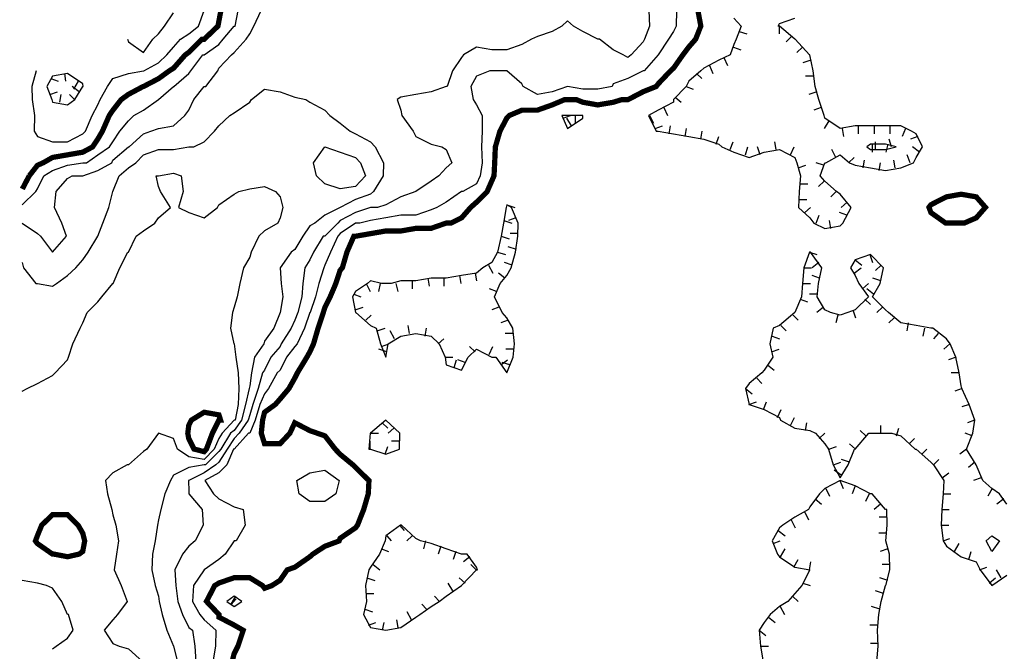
# Model space of a CAD drawing. Extents: x 628896 to 629898, y 4519176 to 4520140.
# Tile 2 of 24: x 628896 to 629084, y 4519316 to 4519436. Entities that reach past the tile are written whole.
import ezdxf

# ---------------------------------------------------------------- set-up
doc = ezdxf.new("R2010")
doc.units = 0

msp = doc.modelspace()

# ---------------------------------------------------------------- linework, layer by layer
at = {"layer": 'GSLAYER', "linetype": 'CONTINUOUS', "flags": 128}
for points in [[(628896.9375, 4519401), (628899.5, 4519403.5), (628899.8125, 4519404), (628901.0625, 4519406.5), (628902.6875, 4519407.5), (628905.5625, 4519408.5), (628908.4375, 4519409), (628909.1875, 4519409), (628911.3125, 4519410.5), (628913.5625, 4519412), (628914.1875, 4519413), (628915.5, 4519415), (628917.125, 4519417), (628918.1875, 4519418), (628920, 4519419), (628922.875, 4519421), (628922.875, 4519421), (628925.75, 4519423.5), (628925.8125, 4519423.5), (628928.625, 4519426), (628929, 4519426.5), (628931.3125, 4519429.5), (628931.5625, 4519429.5), (628934.375, 4519431.5), (628935.1875, 4519432.5), (628937.25, 4519435), (628937.4375, 4519435), (628938.0625, 4519438)], [(628896.9375, 4519397.5), (628899.8125, 4519395.5), (628900.375, 4519395), (628902.6875, 4519392), (628905.375, 4519395), (628904.4375, 4519397.5), (628903.0625, 4519400.5), (628903.375, 4519403.5), (628905.5625, 4519406), (628906.4375, 4519406.5), (628908.4375, 4519406.5), (628911.3125, 4519407.5), (628914, 4519409), (628914.1875, 4519409.5), (628917.125, 4519412), (628917.3125, 4519412), (628920, 4519414.5), (628921.375, 4519415), (628922.875, 4519415.5), (628925.75, 4519416), (628927.875, 4519418), (628928.625, 4519419), (628929.5625, 4519421), (628931.5625, 4519423.5), (628931.875, 4519423.5), (628934.1875, 4519426.5), (628934.375, 4519427), (628936.75, 4519429.5), (628937.25, 4519430), (628939.5625, 4519432.5), (628940.25, 4519433.5), (628941, 4519435), (628942.4375, 4519438)], [(628908.9375, 4519415), (628910.25, 4519418), (628911.3125, 4519420), (628911.75, 4519421), (628913.1875, 4519423.5), (628914.1875, 4519425), (628917.125, 4519426), (628920, 4519426.5), (628920.0625, 4519426.5), (628922.875, 4519428), (628924.4375, 4519429.5), (628925.75, 4519431), (628927.0625, 4519432.5), (628928.625, 4519433.5), (628930.5, 4519435), (628931.5625, 4519438)], [(628921.8125, 4519432.5), (628922.875, 4519433.5), (628924, 4519435), (628925.75, 4519437.5)], [(629016.25, 4519438), (629016.375, 4519435), (629015.375, 4519432.5), (629015.125, 4519432), (629012.875, 4519429.5), (629012.25, 4519429), (629011.3125, 4519429.5), (629009.4375, 4519430.5), (629006.8125, 4519432.5), (629006.5, 4519432.5), (629003.6875, 4519434), (629001.875, 4519435), (629000.75, 4519436), (628999.6875, 4519435), (628997.8125, 4519434), (628995, 4519433), (628993.875, 4519432.5), (628992.0625, 4519431.5), (628989.1875, 4519430.5), (628986.3125, 4519430.5), (628983.4375, 4519431), (628980.9375, 4519429.5), (628980.5625, 4519429), (628978.8125, 4519426.5), (628977.8125, 4519423.5), (628977.625, 4519423.5), (628974.75, 4519422.5), (628971.875, 4519422), (628969, 4519421.5), (628968.3125, 4519421), (628969, 4519419), (628969.1875, 4519418), (628971.375, 4519415), (628971.875, 4519414), (628974.75, 4519412.5), (628976.8125, 4519412), (628977.625, 4519411.5), (628978.6875, 4519409), (628977.625, 4519408), (628976.25, 4519406.5), (628974.75, 4519405.5), (628971.875, 4519403.5), (628969, 4519402.5), (628966.125, 4519401), (628964.5625, 4519400.5), (628963.25, 4519400.5), (628960.375, 4519399.5), (628957.4375, 4519398), (628957, 4519397.5), (628954.5625, 4519395), (628954.1875, 4519395), (628952.375, 4519392), (628951.6875, 4519390.5), (628950.75, 4519389), (628950.375, 4519386), (628950.1875, 4519383.5), (628949.375, 4519380.5), (628948.8125, 4519379), (628948.125, 4519377.5), (628946.25, 4519374.5), (628946, 4519374), (628944.25, 4519372), (628943.0625, 4519369.5), (628942.6875, 4519369), (628941.8125, 4519366), (628940.8125, 4519363), (628940.25, 4519361), (628939.9375, 4519360), (628938.25, 4519357.5), (628937.25, 4519356.5), (628935.9375, 4519354.5), (628934.375, 4519352), (628933.8125, 4519351.5), (628931.5625, 4519350), (628928.625, 4519348.5), (628928.5625, 4519348.5), (628928.625, 4519346.5), (628928.625, 4519346), (628931.1875, 4519343), (628931.375, 4519340), (628929.875, 4519337), (628928.625, 4519336), (628927.4375, 4519334.5), (628926, 4519331.5), (628926.1875, 4519328.5), (628926.5625, 4519325.5), (628927.4375, 4519323), (628928.625, 4519320.5), (628929.3125, 4519320), (628929.8125, 4519317), (628930, 4519314)], [(629021.5, 4519438), (629021.4375, 4519435), (629020.9375, 4519434), (629019.9375, 4519432.5), (629018, 4519429.5), (629015.3125, 4519426.5), (629015.125, 4519426.5), (629012.25, 4519425), (629009.4375, 4519424), (629009.25, 4519423.5), (629006.5, 4519423), (629003.6875, 4519423), (629000.75, 4519423.5), (628997.8125, 4519422.5), (628995, 4519422), (628992.3125, 4519423.5), (628992.0625, 4519424), (628989.1875, 4519426.5), (628988.125, 4519426.5), (628986.3125, 4519426.5), (628985.9375, 4519426.5), (628983.4375, 4519425.5), (628982.3125, 4519423.5), (628982.75, 4519421), (628983.4375, 4519420), (628984.5, 4519418), (628984.5, 4519415), (628984.375, 4519412), (628984.5, 4519409), (628984.125, 4519406.5), (628983.4375, 4519405), (628980.8125, 4519403.5), (628980.5625, 4519403.5), (628977.625, 4519401.5), (628975.875, 4519400.5), (628974.75, 4519400), (628971.875, 4519399), (628969, 4519399), (628966.125, 4519398.5), (628963.25, 4519398), (628961.1875, 4519397.5), (628960.375, 4519397.5), (628957.4375, 4519395.5), (628957, 4519395), (628955.625, 4519392), (628954.5625, 4519389.5), (628954.375, 4519389), (628953.375, 4519386), (628952.75, 4519383.5), (628951.75, 4519380.5), (628951.6875, 4519380.5), (628950.6875, 4519377.5), (628949.25, 4519374.5), (628948.8125, 4519374), (628947.25, 4519372), (628946, 4519369.5), (628945.4375, 4519369), (628943.8125, 4519366), (628943.0625, 4519365), (628942.1875, 4519363), (628941.25, 4519360), (628940.25, 4519357.5), (628940, 4519357.5), (628937.25, 4519354.5), (628937.125, 4519354.5), (628935.875, 4519351.5), (628934.375, 4519350), (628931.6875, 4519348.5), (628933.3125, 4519346), (628934.375, 4519345), (628937.25, 4519343.5), (628939, 4519343), (628939.375, 4519340), (628937.625, 4519337), (628937.25, 4519337), (628935.5625, 4519334.5), (628934.375, 4519333.5), (628931.5625, 4519331.5), (628929.5, 4519328.5), (628929.3125, 4519325.5), (628930.75, 4519323), (628931.5625, 4519322), (628933.8125, 4519320), (628933.6875, 4519317), (628933.1875, 4519314)], [(629032.4375, 4519436.5), (629033.8125, 4519435), (629032.875, 4519432.5), (629032.4375, 4519431.5), (629031.6875, 4519429.5), (629029.5625, 4519428.5), (629026.6875, 4519427), (629026.125, 4519426.5), (629023.8125, 4519424.5), (629023.3125, 4519423.5), (629020.9375, 4519421), (629020.9375, 4519420.5), (629018, 4519419), (629016.1875, 4519418), (629017.625, 4519415), (629018, 4519415), (629020.9375, 4519414.5), (629023.8125, 4519414), (629026.6875, 4519413.5), (629029.5625, 4519412.5), (629030.125, 4519412), (629032.4375, 4519411), (629035.3125, 4519410), (629038.1875, 4519411), (629041.125, 4519411.5), (629044, 4519410), (629044.375, 4519409), (629045.125, 4519406.5), (629044.875, 4519403.5), (629044.75, 4519400.5), (629046.875, 4519398.5), (629047.625, 4519397.5), (629049.75, 4519396.5), (629052.625, 4519397), (629053.1875, 4519397.5)], [(629053.1875, 4519397.5), (629054.75, 4519400.5), (629052.625, 4519403), (629051.9375, 4519403.5), (629049.75, 4519405.5), (629048.875, 4519406.5), (629049.75, 4519409), (629049.9375, 4519409), (629052.625, 4519410.5), (629054.4375, 4519409), (629055.5, 4519408.5), (629058.4375, 4519408), (629061.3125, 4519407.5), (629064.1875, 4519408), (629066.625, 4519409), (629067.125, 4519410), (629068.3125, 4519412), (629067.125, 4519414.5), (629066.25, 4519415), (629064.1875, 4519416), (629061.3125, 4519416), (629058.4375, 4519416), (629055.5, 4519416), (629052.625, 4519415.5), (629049.75, 4519417.5), (629049.625, 4519418), (629048.5625, 4519421), (629047.875, 4519423.5), (629047.5, 4519426.5), (629046.875, 4519429.5), (629046.8125, 4519429.5), (629044.0625, 4519432.5), (629044, 4519432.5), (629041.125, 4519435), (629040.875, 4519435), (629041.125, 4519435.5), (629044, 4519436.5)], [(629041.0625, 4519435), (629041.0625, 4519433.5)], [(629033.4375, 4519434), (629034.875, 4519433.5)], [(629043.375, 4519433), (629042.375, 4519432)], [(628916.9375, 4519432.5), (628917.125, 4519432), (628920, 4519430), (628921.8125, 4519432.5)], [(629032.375, 4519431), (629033.75, 4519430.5)], [(629045.5, 4519431), (629044.375, 4519430)], [(629027.75, 4519427.5), (629028.4375, 4519426)], [(629030.5, 4519429), (629031.1875, 4519427.5)], [(629047.0625, 4519428.5), (629045.5625, 4519428)], [(628899.5625, 4519426.5), (628898.75, 4519423.5), (628898.8125, 4519421), (628899.25, 4519418), (628899.1875, 4519415), (628899.8125, 4519414), (628902.6875, 4519413), (628905.5625, 4519413), (628908.4375, 4519414.5), (628908.9375, 4519415)], [(628906.9375, 4519421), (628908.4375, 4519423.5), (628908.5, 4519423.5), (628908.4375, 4519424), (628905.5625, 4519426), (628902.6875, 4519425.5), (628901.625, 4519423.5), (628902.5625, 4519421), (628902.6875, 4519420.5), (628905.5625, 4519420), (628906.9375, 4519421)], [(628904.9375, 4519426), (628905.1875, 4519424.5)], [(629025.3125, 4519426), (629026.3125, 4519425)], [(629047.5625, 4519425.5), (629046.0625, 4519425.5)], [(628902.375, 4519425), (628903.75, 4519424.5)], [(628907.5625, 4519424.5), (628906.6875, 4519423)], [(628896.9375, 4519390), (628897.1875, 4519389), (628899.5, 4519386), (628899.8125, 4519386), (628902.6875, 4519385.5), (628903.4375, 4519386), (628905.5625, 4519387.5), (628907.125, 4519389), (628908.4375, 4519390.5), (628909.5, 4519392), (628911.3125, 4519395), (628912.25, 4519397.5), (628913.4375, 4519400.5), (628914.1875, 4519403.5), (628914.1875, 4519403.5), (628915.375, 4519406.5), (628917.125, 4519408), (628918.5625, 4519409), (628920, 4519410.5), (628922.875, 4519411.5), (628925.75, 4519411.5), (628928.625, 4519412), (628929.5625, 4519412), (628931.5625, 4519413), (628933.5, 4519415), (628934.375, 4519416), (628936.4375, 4519418), (628937.25, 4519418.5), (628940.25, 4519420.5), (628940.5625, 4519421), (628943.0625, 4519423), (628946, 4519422.5), (628948.8125, 4519421.5), (628950.9375, 4519421), (628951.6875, 4519420.5), (628954.5625, 4519419), (628955.5, 4519418), (628957.4375, 4519416.5), (628959.375, 4519415), (628960.375, 4519414.5), (628963.25, 4519413), (628964.125, 4519412), (628965.6875, 4519409), (628965.625, 4519406.5), (628963.8125, 4519403.5), (628963.25, 4519403), (628960.375, 4519402), (628957.4375, 4519400.5), (628954.5625, 4519399), (628952.625, 4519397.5), (628951.6875, 4519397), (628950.375, 4519395), (628948.8125, 4519392.5), (628948.125, 4519392), (628946.0625, 4519389), (628946.25, 4519386), (628946.5625, 4519383.5), (628946, 4519380.5), (628946, 4519380.5), (628944.8125, 4519377.5), (628943.0625, 4519375), (628942.9375, 4519374.5), (628941.125, 4519372), (628940.5625, 4519369), (628940.25, 4519366.5), (628940.125, 4519366), (628939.4375, 4519363), (628938.6875, 4519360), (628937.25, 4519358), (628936.5625, 4519357.5), (628934.75, 4519354.5), (628934.375, 4519354), (628931.8125, 4519351.5), (628931.5625, 4519351.5), (628928.625, 4519351), (628925.75, 4519349.5), (628925.125, 4519348.5), (628924.0625, 4519346), (628923.3125, 4519343), (628922.875, 4519341), (628922.6875, 4519340), (628922.25, 4519337), (628921.75, 4519334.5), (628921.625, 4519331.5), (628922.25, 4519328.5), (628922.875, 4519326.5), (628923, 4519325.5), (628923.5625, 4519323), (628924.4375, 4519320), (628925.75, 4519317), (628926.5, 4519314)], [(628902.1875, 4519422), (628903.625, 4519422.5)], [(628904.0625, 4519420.5), (628904.3125, 4519422)], [(628906.875, 4519421), (628905.9375, 4519422)], [(628907.75, 4519422.5), (628906.4375, 4519423.5)], [(629023.3125, 4519423.5), (629024.6875, 4519423)], [(629048.1875, 4519422.5), (629046.6875, 4519422)], [(629021.25, 4519421.5), (629022.375, 4519420.5)], [(629003.6875, 4519418), (629003.6875, 4519418), (629000.75, 4519418), (628999.6875, 4519418), (629000.75, 4519415.5), (629003.6875, 4519417.5), (629003.6875, 4519418)], [(628999.9375, 4519417.5), (629001.3125, 4519418)], [(629002.1875, 4519418), (629002.1875, 4519416.5)], [(629003.6875, 4519418), (629002.1875, 4519418)], [(629016.375, 4519418), (629017.125, 4519416.5)], [(629019.0625, 4519419.5), (629019.75, 4519418)], [(629049.0625, 4519419.5), (629047.625, 4519419)], [(629001.5, 4519416), (629000.625, 4519417.5)], [(629050.5, 4519417), (629049.625, 4519415.5)], [(629017.4375, 4519415.5), (629018.8125, 4519416)], [(629020.125, 4519414.5), (629020.375, 4519416)], [(629023.125, 4519414), (629023.375, 4519415.5)], [(629026.125, 4519413.5), (629026.375, 4519415)], [(629053.0625, 4519415.5), (629053.3125, 4519414)], [(629056.0625, 4519416), (629056.0625, 4519414.5)], [(629059.125, 4519416), (629059.125, 4519414.5)], [(629062.125, 4519416), (629062.125, 4519414.5)], [(629065.125, 4519415.5), (629064.4375, 4519414)], [(629029.0625, 4519412.5), (629029.5625, 4519414)], [(629031.6875, 4519411.5), (629032.25, 4519413)], [(629040.4375, 4519411.5), (629040.1875, 4519413)], [(629063.3125, 4519412), (629061.3125, 4519412.5), (629058.4375, 4519412.5), (629057.75, 4519412), (629058.4375, 4519411.5), (629061.3125, 4519411.5), (629063.3125, 4519412)], [(629058.75, 4519412.5), (629058.75, 4519411)], [(629059.375, 4519411.5), (629059.375, 4519413)], [(629061.75, 4519412.5), (629061.375, 4519411)], [(629062.4375, 4519412), (629062, 4519413.5)], [(629067.4375, 4519414), (629066.0625, 4519413.5)], [(628952.9375, 4519406.5), (628952.375, 4519409), (628954.5625, 4519412), (628957.4375, 4519411), (628960.375, 4519410), (628961.3125, 4519409), (628962.25, 4519406.5), (628960.375, 4519404.5), (628957.4375, 4519404), (628954.5625, 4519405), (628952.9375, 4519406.5)], [(629034.625, 4519410.5), (629035.0625, 4519412)], [(629037.4375, 4519410.5), (629036.9375, 4519412)], [(629043.1875, 4519410.5), (629043.875, 4519412)], [(629051.8125, 4519410), (629051.0625, 4519411.5)], [(629066, 4519409), (629065.4375, 4519410.5)], [(629067.75, 4519411), (629066.4375, 4519412)], [(629049.5, 4519408.5), (629048.0625, 4519409)], [(629054.25, 4519409), (629055.3125, 4519410)], [(629057.0625, 4519408), (629057.3125, 4519409.5)], [(629060.0625, 4519407.5), (629060.3125, 4519409)], [(629063.125, 4519408), (629062.875, 4519409.5)], [(628896.9375, 4519365.5), (628897.875, 4519366), (628899.8125, 4519367), (628902.6875, 4519368.5), (628903.1875, 4519369), (628905.5625, 4519371.5), (628905.75, 4519372), (628906.5625, 4519374.5), (628907.9375, 4519377.5), (628908.4375, 4519378.5), (628909.3125, 4519380.5), (628911.3125, 4519382.5), (628912.0625, 4519383.5), (628914.1875, 4519386), (628914.25, 4519386), (628915.5, 4519389), (628917, 4519392), (628917.125, 4519392), (628918.625, 4519395), (628920, 4519396), (628922.1875, 4519397.5), (628922.875, 4519398.5), (628925.125, 4519400.5), (628923.25, 4519403.5), (628922.875, 4519404.5), (628922.4375, 4519406.5), (628922.875, 4519406.5), (628925.75, 4519407), (628927.1875, 4519406.5), (628927.5625, 4519403.5), (628926.6875, 4519400.5), (628928.625, 4519399.5), (628931.5625, 4519398.5), (628934.125, 4519400.5), (628934.375, 4519401), (628937.25, 4519403), (628938.1875, 4519403.5), (628940.25, 4519404), (628943.0625, 4519404.5), (628945.125, 4519403.5), (628946, 4519402.5), (628946.5625, 4519400.5), (628946, 4519398.5), (628945.5625, 4519397.5), (628943.0625, 4519396), (628942, 4519395), (628940.5, 4519392), (628940.25, 4519391), (628939.0625, 4519389), (628938.375, 4519386), (628937.875, 4519383.5), (628937.25, 4519381.5), (628936.9375, 4519380.5), (628936.5625, 4519377.5), (628937.1875, 4519374.5), (628937.25, 4519374.5), (628937.5625, 4519372), (628938.0625, 4519369), (628938.1875, 4519366), (628938.0625, 4519363), (628937.4375, 4519360), (628937.25, 4519360), (628935, 4519357.5), (628934.375, 4519356.5), (628933.4375, 4519354.5), (628931.5625, 4519352.5), (628928.625, 4519353), (628926.5, 4519354.5), (628925.75, 4519356.5), (628922.875, 4519357.5), (628920.625, 4519354.5), (628920, 4519354), (628917.125, 4519351.5), (628916.875, 4519351.5), (628914.1875, 4519350), (628912.75, 4519348.5), (628913.125, 4519346), (628914, 4519343), (628914.1875, 4519342), (628914.75, 4519340), (628915.25, 4519337), (628914.875, 4519334.5), (628914.4375, 4519331.5), (628915.75, 4519328.5), (628916.875, 4519325.5), (628915.0625, 4519323), (628914.1875, 4519322), (628912.5, 4519320), (628914.1875, 4519317.5), (628915.375, 4519317), (628917.125, 4519316.5), (628919.875, 4519314)], [(629044.6875, 4519408), (629046.125, 4519408.5)], [(629045.0625, 4519405), (629046.5, 4519405)], [(629049.625, 4519405.5), (629048.5, 4519404.5)], [(629051.875, 4519403.5), (629050.875, 4519402.5)], [(629044.875, 4519402), (629046.3125, 4519402)], [(629054, 4519401.5), (629052.875, 4519400.5)], [(628989.1875, 4519369), (628990.375, 4519372), (628990.625, 4519374.5), (628990.3125, 4519377.5), (628989.1875, 4519379.5), (628988.3125, 4519380.5), (628986.8125, 4519383.5), (628987.9375, 4519386), (628989.1875, 4519387.5), (628990, 4519389), (628990.8125, 4519392), (628991.3125, 4519395), (628991.375, 4519397.5), (628990.0625, 4519400.5), (628989.1875, 4519401), (628989.0625, 4519400.5), (628988.5625, 4519397.5), (628988.125, 4519395), (628987.4375, 4519392), (628986.3125, 4519390), (628984.625, 4519389), (628983.4375, 4519388), (628980.5625, 4519387.5), (628977.625, 4519387), (628974.75, 4519387), (628971.875, 4519386.5), (628969, 4519386.5), (628967.1875, 4519386), (628966.125, 4519386), (628965.3125, 4519386), (628963.25, 4519386.5), (628962.6875, 4519386), (628960.375, 4519384.5), (628959.8125, 4519383.5), (628960.375, 4519380.5), (628960.4375, 4519380.5), (628963.25, 4519378), (628964.3125, 4519377.5), (628965.125, 4519374.5), (628966.125, 4519372), (628966.625, 4519374.5), (628969, 4519376), (628971.875, 4519376.5), (628974.75, 4519376), (628976.3125, 4519374.5), (628977.4375, 4519372), (628977.625, 4519370.5), (628980.5625, 4519369.5), (628981.8125, 4519372), (628983.4375, 4519373.5), (628986.3125, 4519372), (628987.0625, 4519372), (628989.1875, 4519369)], [(628989.1875, 4519401), (628990.6875, 4519400.5)], [(629045.9375, 4519399.5), (629047, 4519400.5)], [(629053.9375, 4519399), (629052.5, 4519399.5)], [(628988.625, 4519398), (628990.125, 4519397.5)], [(628990.875, 4519398.5), (628989.5, 4519398)], [(629048.0625, 4519397.5), (629048.6875, 4519399)], [(629050.875, 4519396.5), (629050.625, 4519398)], [(628991.3125, 4519395.5), (628989.8125, 4519395.5)], [(628988.125, 4519395), (628989.625, 4519394.5)], [(628987.4375, 4519392), (628988.9375, 4519391.5)], [(628991, 4519392.5), (628989.4375, 4519393)], [(629084.375, 4519344), (629083, 4519346), (629081.5625, 4519347), (629079.8125, 4519348.5), (629078.5625, 4519351.5), (629076.6875, 4519354.5), (629077.9375, 4519357.5), (629078.3125, 4519360), (629077.1875, 4519363), (629075.8125, 4519366), (629075.6875, 4519366.5), (629075.3125, 4519369), (629074.6875, 4519372), (629073.625, 4519374.5), (629072.875, 4519375.5), (629070.3125, 4519377.5), (629069.9375, 4519377.5), (629067.125, 4519378), (629064.1875, 4519378.5), (629061.875, 4519380.5), (629061.3125, 4519381), (629058.8125, 4519383.5), (629060.25, 4519386), (629060.875, 4519389), (629058.4375, 4519391.5), (629055.5, 4519390.5), (629054.625, 4519389), (629055.5, 4519387.5), (629056.1875, 4519386), (629058.0625, 4519383.5), (629055.5, 4519381), (629054.125, 4519380.5), (629052.625, 4519380), (629050.8125, 4519380.5), (629049.75, 4519381), (629048.25, 4519383.5), (629048.5, 4519386), (629049.1875, 4519389), (629047, 4519392), (629046.875, 4519392), (629046.8125, 4519392), (629045.75, 4519389), (629045.5, 4519386), (629045.3125, 4519383.5), (629044, 4519380.5), (629041.125, 4519378), (629039.875, 4519377.5), (629039.25, 4519374.5), (629039.8125, 4519372), (629038.1875, 4519369.5), (629037.75, 4519369), (629035.3125, 4519367), (629034.625, 4519366), (629035.3125, 4519363), (629038.1875, 4519362), (629041.125, 4519360.5), (629041.3125, 4519360), (629044, 4519358.5), (629046.875, 4519358), (629047.9375, 4519357.5), (629049.75, 4519355.5), (629050.4375, 4519354.5), (629051.3125, 4519351.5), (629052.625, 4519349), (629054.1875, 4519351.5), (629055.375, 4519354.5), (629055.5, 4519354.5), (629058.125, 4519357.5), (629058.4375, 4519357.5), (629061.3125, 4519357.5), (629062.5, 4519357.5), (629064.1875, 4519357), (629066.9375, 4519354.5), (629067.125, 4519354.5), (629069.9375, 4519352), (629070.4375, 4519351.5), (629072.375, 4519348.5), (629072.25, 4519346), (629072, 4519343), (629071.875, 4519340), (629072.25, 4519337), (629072.875, 4519336), (629075, 4519334.5), (629075.6875, 4519334), (629078.5625, 4519333), (629079.3125, 4519331.5), (629081.5625, 4519328.5), (629084.375, 4519330.5)], [(629046.8125, 4519392), (629048.1875, 4519391.5)], [(628990.1875, 4519389.5), (628988.75, 4519390)], [(629048.5625, 4519390), (629047.3125, 4519389)], [(629055.5, 4519390.5), (629056.75, 4519389.5)], [(629058.3125, 4519391.5), (629058.8125, 4519390)], [(628983.1875, 4519388), (628983.4375, 4519386.5)], [(628985.6875, 4519389.5), (628986.5, 4519388)], [(628988.8125, 4519387), (628987.625, 4519388)], [(629045.75, 4519389), (629047.1875, 4519389)], [(629055.3125, 4519388), (629056.625, 4519389)], [(629060.4375, 4519389.5), (629059.375, 4519388.5)], [(628971.1875, 4519386.5), (628971.1875, 4519385)], [(628974.125, 4519387), (628974.375, 4519385.5)], [(628977.1875, 4519387), (628977.1875, 4519385.5)], [(628980.1875, 4519387.5), (628980.4375, 4519386)], [(629048.75, 4519387), (629047.3125, 4519387.5)], [(629060.375, 4519386.5), (629058.875, 4519387)], [(628962.375, 4519386), (628963.1875, 4519384.5)], [(628965.0625, 4519386), (628964.75, 4519384.5)], [(628968.0625, 4519386), (628968.4375, 4519384.5)], [(628987.25, 4519384.5), (628985.875, 4519385)], [(629045.5, 4519386), (629047, 4519386)], [(629056.875, 4519385), (629058.0625, 4519386)], [(629059, 4519384), (629057.75, 4519385)], [(628960.0625, 4519384), (628961.375, 4519383.5)], [(629045.0625, 4519383), (629046.4375, 4519382.5)], [(629048.375, 4519384), (629046.8125, 4519384)], [(629057.375, 4519383), (629058.4375, 4519382)], [(628960.3125, 4519381), (628961.8125, 4519381.5)], [(628987.6875, 4519381.5), (628986.3125, 4519381)], [(629049.5, 4519381.5), (629048.1875, 4519380.5)], [(629055.0625, 4519381), (629055.5625, 4519379.5)], [(629060.6875, 4519381.5), (629059.625, 4519380.5)], [(628962.3125, 4519379), (628963.375, 4519380)], [(628989.4375, 4519379), (628988.0625, 4519378.5)], [(629043.6875, 4519380), (629044.6875, 4519379)], [(629052.1875, 4519380), (629051.8125, 4519378.5)], [(629062.9375, 4519379.5), (629061.9375, 4519378.5)], [(628964.5, 4519377), (628966, 4519377.5)], [(628967.8125, 4519375.5), (628967, 4519377)], [(628970.625, 4519376.5), (628970.375, 4519378)], [(628973.625, 4519376), (628973.875, 4519377.5)], [(629041.375, 4519378), (629042.375, 4519377)], [(629065.625, 4519378.5), (629065.375, 4519377)], [(629068.6875, 4519377.5), (629068.375, 4519376)], [(628976.125, 4519374.5), (628977.1875, 4519375.5)], [(628990.375, 4519376.5), (628988.875, 4519376.5)], [(629039.6875, 4519376), (629041.125, 4519375.5)], [(629071.3125, 4519376.5), (629070.4375, 4519375.5)], [(628966.3125, 4519373), (628964.8125, 4519373.5)], [(628965.3125, 4519374), (628966.75, 4519374.5)], [(628983.1875, 4519373), (628982.0625, 4519374)], [(628985.8125, 4519372.5), (628986.5, 4519374)], [(628990.5, 4519373.5), (628989, 4519373.5)], [(629039.5625, 4519373), (629041.0625, 4519373.5)], [(629073.5625, 4519374.5), (629072.375, 4519373.5)], [(628977.4375, 4519372), (628978.9375, 4519372)], [(628979.1875, 4519370), (628979.625, 4519371.5)], [(628981.25, 4519371), (628979.875, 4519371.5)], [(628988.0625, 4519370.5), (628989.3125, 4519371.5)], [(629074.75, 4519372), (629073.25, 4519371.5)], [(628989.75, 4519370.5), (628988.3125, 4519371)], [(629038.8125, 4519370.5), (629040.0625, 4519369.5)], [(629036.8125, 4519368), (629037.75, 4519367)], [(629075.3125, 4519369), (629073.8125, 4519369)], [(629034.625, 4519366), (629035.875, 4519365)], [(629075.875, 4519366), (629074.5, 4519365.5)], [(629035.25, 4519363), (629036.75, 4519363.5)], [(629038.0625, 4519362), (629038.625, 4519363.5)], [(629040.75, 4519360.5), (629041.4375, 4519362)], [(629077.1875, 4519363), (629075.8125, 4519362.5)], [(628968.75, 4519354.5), (628968.8125, 4519357.5), (628966.125, 4519360), (628963.25, 4519357.5), (628963.1875, 4519357.5), (628962.9375, 4519354.5), (628963.25, 4519354.5), (628966.125, 4519353.5), (628968.75, 4519354.5)], [(629043.1875, 4519359), (629043.9375, 4519360.5)], [(629078.25, 4519360), (629076.875, 4519359.5)], [(628965.4375, 4519359.5), (628966.5, 4519358.5)], [(628967.6875, 4519358.5), (628966.625, 4519357.5)], [(629046.0625, 4519358), (629046.3125, 4519359.5)], [(629057.5625, 4519357), (629056.4375, 4519358)], [(629060.375, 4519357.5), (629060.375, 4519359)], [(629063.375, 4519357), (629063.8125, 4519358.5)], [(628963.1875, 4519357.5), (628964.75, 4519357.5)], [(629048.625, 4519356.5), (629049.75, 4519357.5)], [(629065.8125, 4519355.5), (629066.8125, 4519356.5)], [(629077.8125, 4519357), (629076.4375, 4519357.5)], [(628963.1875, 4519354.5), (628963.1875, 4519356)], [(628966, 4519353.5), (628966.5, 4519355)], [(628968.75, 4519356), (628967.25, 4519356)], [(629050.5, 4519354.5), (629051.9375, 4519355)], [(629055.5625, 4519354.5), (629054.4375, 4519355.5)], [(629068.1875, 4519353.5), (629069.125, 4519354.5)], [(629076.6875, 4519354.5), (629075.4375, 4519353.5)], [(629054.4375, 4519352), (629052.9375, 4519352.5)], [(629070.4375, 4519351.5), (629071.4375, 4519352.5)], [(628949.625, 4519346), (628949.1875, 4519348.5), (628951.6875, 4519350), (628954.5625, 4519350.5), (628957.25, 4519348.5), (628956.625, 4519346), (628954.5625, 4519344.5), (628951.6875, 4519344.5), (628949.625, 4519346)], [(629051.375, 4519351.5), (629052.75, 4519352)], [(629052.875, 4519349.5), (629051.5, 4519350.5)], [(629078.3125, 4519352), (629077.0625, 4519351)], [(629072.0625, 4519349), (629073.3125, 4519350)], [(629079.5, 4519349), (629078.0625, 4519348.5)], [(629059.625, 4519314), (629059.875, 4519317), (629059.75, 4519320), (629060, 4519323), (629060.4375, 4519325.5), (629061.3125, 4519328.5), (629061.375, 4519328.5), (629062.125, 4519331.5), (629062.0625, 4519334.5), (629061.375, 4519337), (629061.625, 4519340), (629061.5625, 4519343), (629061.3125, 4519343), (629058.75, 4519346), (629058.4375, 4519346), (629055.5, 4519347.5), (629052.625, 4519348.5), (629049.75, 4519347), (629048.75, 4519346), (629046.875, 4519343.5), (629046.625, 4519343), (629044, 4519341.5), (629041.75, 4519340), (629041.125, 4519339.5), (629039.6875, 4519337), (629040.75, 4519334.5), (629041.125, 4519334), (629044, 4519332), (629046.875, 4519331.5), (629045.375, 4519328.5), (629044, 4519327), (629042.6875, 4519325.5), (629041.125, 4519324.5), (629039.3125, 4519323), (629038.1875, 4519321.5), (629037.25, 4519320), (629037.5, 4519317), (629038, 4519314)], [(629049.9375, 4519347), (629050.625, 4519345.5)], [(629052.5625, 4519348.5), (629053.25, 4519347)], [(629055.5, 4519347.5), (629054.9375, 4519346)], [(629081.625, 4519347), (629080.75, 4519345.5)], [(629047.875, 4519345), (629049.125, 4519344)], [(629058.1875, 4519346), (629057.5, 4519344.5)], [(629072.25, 4519346), (629073.75, 4519346)], [(629083.8125, 4519345), (629082.5, 4519344)], [(629060.3125, 4519344), (629059.125, 4519343)], [(629072, 4519343), (629073.4375, 4519343)], [(629045.9375, 4519342.5), (629046.625, 4519341)], [(629061.5625, 4519341.5), (629060.0625, 4519341.5)], [(628972.625, 4519323), (628974.75, 4519324.5), (628976.3125, 4519325.5), (628977.625, 4519326.5), (628980.5625, 4519328.5), (628983.4375, 4519331.5), (628983.625, 4519331.5), (628983.4375, 4519332), (628981.625, 4519334.5), (628980.5625, 4519334.5), (628977.625, 4519335.5), (628974.75, 4519336.5), (628972.75, 4519337), (628971.875, 4519337.5), (628969.125, 4519340), (628969, 4519340), (628968.9375, 4519340), (628966.125, 4519338), (628966, 4519337), (628964.9375, 4519334.5), (628963.25, 4519332), (628962.9375, 4519331.5), (628962.25, 4519328.5), (628962.5, 4519325.5), (628961.875, 4519323), (628963.25, 4519320.5), (628966.125, 4519320), (628969, 4519320.5), (628971.875, 4519322.5), (628972.625, 4519323)], [(628968.75, 4519340), (628969.625, 4519339)], [(629043.3125, 4519341), (629044.0625, 4519339.5)], [(629071.875, 4519340), (629073.375, 4519340)], [(628966.3125, 4519338), (628967.1875, 4519337)], [(628971.1875, 4519338), (628970.125, 4519337)], [(629040.875, 4519339), (629042.1875, 4519338)], [(629061.5625, 4519338.5), (629060, 4519338.5)], [(629072.25, 4519337), (629073.5625, 4519337.5)], [(629080.4375, 4519337), (629081.5625, 4519338), (629083, 4519337), (629081.5625, 4519335), (629080.4375, 4519337)], [(628965.3125, 4519335.5), (628966.6875, 4519335)], [(628973.6875, 4519337), (628973.3125, 4519335.5)], [(628976.625, 4519336), (628976.125, 4519334.5)], [(629039.875, 4519336.5), (629041.25, 4519337)], [(629041.3125, 4519334), (629042.1875, 4519335.5)], [(629061.75, 4519335.5), (629060.25, 4519335)], [(629074.4375, 4519335), (629075.3125, 4519336.5)], [(628979.5, 4519335), (628979, 4519333.5)], [(628982.125, 4519334), (628980.9375, 4519333)], [(629077.125, 4519333.5), (629077.625, 4519335)], [(628963.75, 4519332.5), (628965, 4519331.5)], [(628983.375, 4519331.5), (628982.3125, 4519332.5)], [(629043.8125, 4519332), (629044.6875, 4519333.5)], [(629046.8125, 4519331.5), (629047.0625, 4519333)], [(629062.125, 4519332.5), (629060.625, 4519332.5)], [(629079.1875, 4519331.5), (629080.5625, 4519332)], [(628962.5625, 4519330), (628964.0625, 4519329.5)], [(628981.25, 4519329), (628980.125, 4519330)], [(629061.75, 4519329.5), (629060.1875, 4519330)], [(629081, 4519329), (629082.25, 4519330)], [(629083.3125, 4519330), (629082.4375, 4519331.5)], [(628903.375, 4519317), (628905.5625, 4519318.5), (628906.625, 4519320), (628905.75, 4519323), (628905.5625, 4519323), (628904.4375, 4519325.5), (628902.6875, 4519328), (628901.5625, 4519328.5), (628899.8125, 4519329), (628896.9375, 4519329.5)], [(628978.875, 4519327.5), (628978, 4519329)], [(629045.5625, 4519329), (629046.9375, 4519328.5)], [(628938.75, 4519325.5), (628937.25, 4519326.5), (628935.875, 4519325.5), (628937.25, 4519324.5), (628938.75, 4519325.5)], [(628937.5, 4519326.5), (628936.625, 4519325)], [(628962.375, 4519327), (628963.875, 4519327)], [(628976.375, 4519325.5), (628975.4375, 4519326.5)], [(629043.5625, 4519326.5), (629044.6875, 4519325.5)], [(629060.875, 4519327), (629059.375, 4519327.5)], [(628936.75, 4519325), (628937.625, 4519326)], [(628973.875, 4519324), (628973, 4519325)], [(629041.25, 4519324.5), (629042.0625, 4519323)], [(629060.1875, 4519324), (629058.625, 4519324.5)], [(628962.125, 4519324), (628963.625, 4519323.5)], [(628971.0625, 4519322), (628970.1875, 4519323.5)], [(629039, 4519322.5), (629040.25, 4519321.5)], [(628962.875, 4519321), (628964.25, 4519321.5)], [(628965.5, 4519320), (628965.8125, 4519321.5)], [(628968.5, 4519320.5), (628968.25, 4519322)], [(629059.8125, 4519321), (629058.3125, 4519321)], [(629037.25, 4519320), (629038.5, 4519319)], [(628902.6875, 4519316.5), (628903.375, 4519317)], [(629037.5, 4519317), (629039, 4519317)], [(629059.875, 4519317.5), (629058.4375, 4519317.5)]]:
    msp.add_lwpolyline(points, dxfattribs=at)
at = {"layer": 'GSLAYER', "linetype": 'CONTINUOUS', "const_width": 1, "flags": 128}
for points in [[(628898.25, 4519406.5), (628899.8125, 4519408.5), (628900.9375, 4519409), (628902.6875, 4519410), (628905.5625, 4519410.5), (628908.4375, 4519411), (628910.3125, 4519412), (628911.3125, 4519413.5), (628912.1875, 4519415), (628913.5, 4519418), (628914.1875, 4519419), (628915.75, 4519421), (628917.125, 4519422), (628919.9375, 4519423.5), (628920, 4519423.5), (628922.875, 4519425), (628924.9375, 4519426.5), (628925.75, 4519427), (628927.9375, 4519429.5), (628928.625, 4519430), (628931.125, 4519432.5), (628931.5625, 4519432.5), (628934.1875, 4519435), (628934.375, 4519436), (628934.75, 4519438)], [(629025.5625, 4519438), (629026.125, 4519435), (629025.125, 4519432.5), (629023.8125, 4519431), (629022.6875, 4519429.5), (629020.9375, 4519427), (629020.375, 4519426.5), (629018, 4519424), (629017.625, 4519423.5), (629015.125, 4519422.5), (629012.25, 4519421), (629011.0625, 4519421), (629009.4375, 4519420.5), (629006.5, 4519420), (629003.6875, 4519420.5), (629002.4375, 4519421), (629000.75, 4519421), (629000.1875, 4519421), (628997.8125, 4519420), (628995, 4519419), (628992.0625, 4519419), (628989.6875, 4519418), (628989.1875, 4519417.5), (628987.875, 4519415), (628987, 4519412), (628986.875, 4519409), (628986.75, 4519406.5), (628986.3125, 4519405.5), (628985.4375, 4519403.5), (628983.4375, 4519401.5), (628982.3125, 4519400.5), (628980.5625, 4519398.5), (628978.5625, 4519397.5), (628977.625, 4519397.5), (628974.75, 4519396.5), (628971.875, 4519396.5), (628969, 4519396), (628966.125, 4519396), (628963.25, 4519395.5), (628960.375, 4519395), (628960.0625, 4519395), (628958.75, 4519392), (628957.875, 4519389), (628957.4375, 4519388.5), (628956.625, 4519386), (628955.5625, 4519383.5), (628954.5625, 4519381.5), (628954.25, 4519380.5), (628953.25, 4519377.5), (628952.375, 4519374.5), (628951.6875, 4519373), (628951.125, 4519372), (628949.3125, 4519369), (628948.8125, 4519368), (628947.6875, 4519366), (628946, 4519364), (628945.125, 4519363), (628943.0625, 4519361.5), (628942.6875, 4519360), (628942.4375, 4519357.5), (628943.0625, 4519355.5), (628946, 4519355.5), (628947.875, 4519357.5), (628948.8125, 4519359.5), (628951.6875, 4519358), (628953.125, 4519357.5), (628954.5625, 4519357), (628956.5, 4519354.5), (628957.4375, 4519353.5), (628959.875, 4519351.5), (628960.375, 4519351), (628962.9375, 4519348.5), (628962.8125, 4519346), (628961.9375, 4519343), (628960.75, 4519340), (628960.375, 4519339.5), (628957.4375, 4519337.5), (628957.25, 4519337), (628954.5625, 4519336), (628952.25, 4519334.5), (628951.6875, 4519334), (628948.8125, 4519332), (628947.375, 4519331.5), (628946, 4519329.5), (628944.4375, 4519328.5), (628943.0625, 4519328), (628942.6875, 4519328.5), (628940.25, 4519330), (628937.25, 4519330), (628934.375, 4519329), (628933.5625, 4519328.5), (628932, 4519325.5), (628934.375, 4519323), (628934.375, 4519322.5), (628937.25, 4519321), (628939, 4519320), (628938, 4519317), (628937.25, 4519315.5), (628936.875, 4519314)], [(628896.9375, 4519404), (628898.25, 4519406.5)], [(629072.75, 4519397.5), (629069.9375, 4519399.5), (629069.5625, 4519400.5), (629069.9375, 4519401), (629072.875, 4519402.5), (629075.6875, 4519403), (629078.5625, 4519402.5), (629080.3125, 4519400.5), (629078.5625, 4519398.5), (629076.25, 4519397.5), (629075.6875, 4519397.5), (629072.875, 4519397.5), (629072.75, 4519397.5)], [(628929.625, 4519354.5), (628928.625, 4519356.5), (628928.4375, 4519357.5), (628928.625, 4519359), (628929.125, 4519360), (628931.5625, 4519361.5), (628934.375, 4519361), (628934.6875, 4519360), (628934.375, 4519360), (628933.125, 4519357.5), (628932, 4519354.5), (628931.5625, 4519354), (628929.625, 4519354.5)], [(628902.9375, 4519334.5), (628902.6875, 4519334.5), (628899.8125, 4519336.5), (628899.4375, 4519337), (628899.8125, 4519338), (628900.625, 4519340), (628902.6875, 4519342), (628905.5625, 4519342), (628907.5625, 4519340), (628908.4375, 4519338.5), (628908.8125, 4519337), (628908.4375, 4519335), (628907.75, 4519334.5), (628905.5625, 4519334), (628902.9375, 4519334.5)]]:
    msp.add_lwpolyline(points, dxfattribs=at)

doc.saveas('drawing.dxf')
